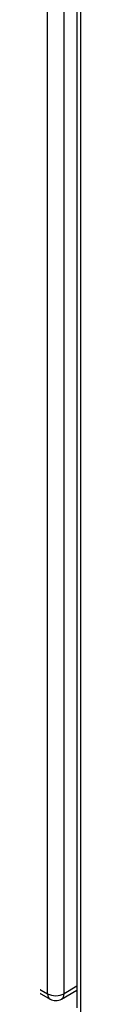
# Model space of a CAD drawing. Header units: inches. Extents: x 635 to 746, y 249 to 346.
# Tile 74 of 119: x 686.026 to 686.305, y 278.392 to 286.778. Entities that reach past the tile are written whole.
import ezdxf

# ---------------------------------------------------------------- set-up
doc = ezdxf.new("R2010")
doc.units = ezdxf.units.IN
doc.header["$MEASUREMENT"] = 0
doc.layers.add('Visible Edges(ANSI)', color=7, linetype='Continuous', lineweight=25)
doc.layers.add('Visible Tangent Edges(ANSI)', color=7, linetype='Continuous', lineweight=25)

msp = doc.modelspace()

# ---------------------------------------------------------------- linework, layer by layer
at = {"layer": 'Visible Edges(ANSI)'}
for p, q in [((686.2761, 309.9752), (686.2761, 278.3605)), ((635.4139, 307.6686), (686.0463, 278.436)), ((686.1453, 278.436), (686.2761, 278.5115))]:
    msp.add_line(p, q, dxfattribs=at)
msp.add_arc((686.0958, 278.5217), 0.099, 240, 300, dxfattribs=at)
at = {"layer": 'Visible Tangent Edges(ANSI)'}
for p, q in [((686.0258, 278.4813), (686.0258, 310.0961)), ((686.1658, 278.4813), (686.1658, 310.0961)), ((686.3051, 309.9348), (686.3051, 278.3201)), ((635.3934, 307.7139), (686.0258, 278.4813)), ((686.2761, 278.545), (686.1658, 278.4813))]:
    msp.add_line(p, q, dxfattribs=at)
for major_axis, start_param, end_param in [((-0.0495, -0.0857), 5.497787, 6.283185), ((0.099, 0), 3.926991, 5.497787), ((0.0495, -0.0857), 0, 0.785398)]:
    msp.add_ellipse((686.0958, 278.5217), major_axis=major_axis, ratio=0.57735, start_param=start_param, end_param=end_param, dxfattribs=at)

doc.saveas('drawing.dxf')
